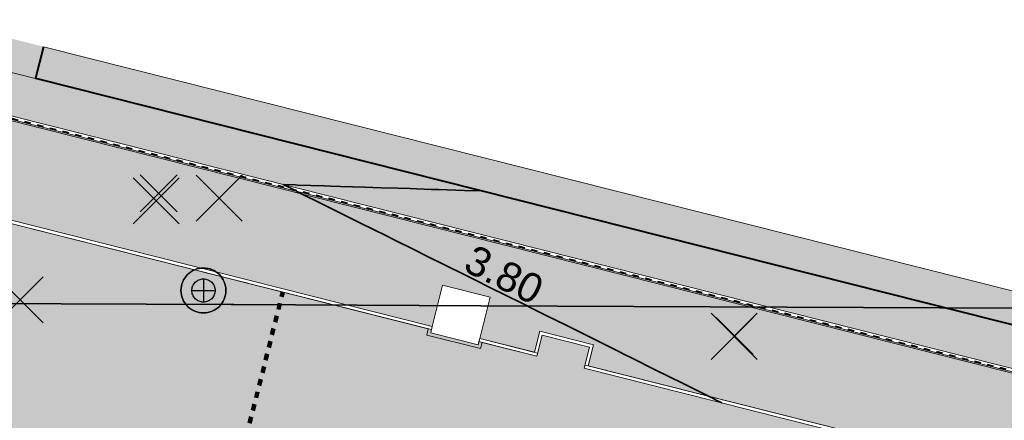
# Model space of a CAD drawing. Header units: metres. Extents: x 538891 to 1080079, y 6588829 to 13178720.
# Tile 86 of 256: x 539171 to 539201, y 6589501 to 6589513. Entities that reach past the tile are written whole.
import ezdxf

# ---------------------------------------------------------------- set-up
doc = ezdxf.new("R2010")
doc.units = ezdxf.units.M
doc.header["$LTSCALE"] = 0.4
doc.linetypes.add('#9_VIA31', pattern=[1, 0.5, -0.5])
doc.layers.add('KOLDE PST', color=7, linetype='Continuous')
doc.styles.add('Swis721 Lt BT', font='swissl.ttf')

# ---------------------------------------------------------------- blocks, each defined once
blk = doc.blocks.new('#9_019061_PP_TL (2D)')
at = {"linetype": 'Continuous', "lineweight": 0, "true_color": 0xffdf7f}
h = blk.add_hatch(color=41, dxfattribs=at)
edge = h.paths.add_edge_path()
edge.add_line((539078.584, 6589533.188), (539078.653, 6589534.722))
edge.add_line((539078.653, 6589534.722), (539077.355, 6589534.826))
edge.add_line((539077.355, 6589534.826), (539077.204, 6589534.148))
edge.add_line((539077.204, 6589534.148), (539076.488, 6589534.963))
edge.add_line((539076.488, 6589534.963), (539074.947, 6589533.639))
edge.add_line((539074.947, 6589533.639), (539075.07, 6589533.496))
edge.add_line((539075.07, 6589533.496), (539075.095, 6589533.09))
edge.add_arc((539078.379, 6589478.702), 54.487, 93.4555, 93.4918)
edge.add_line((539075.06, 6589533.087), (539054.851, 6589531.854))
edge.add_line((539054.851, 6589531.854), (539054.931, 6589530.557))
edge.add_line((539054.931, 6589530.557), (539075.139, 6589531.79))
edge.add_arc((539078.379, 6589478.689), 53.2, 75.936, 93.4918, ccw=False)
edge.add_line((539091.307, 6589530.294), (539160.943, 6589512.849))
edge.add_line((539160.943, 6589512.849), (539209.551, 6589500.58))
edge.add_line((539209.551, 6589500.58), (539288.566, 6589480.521))
edge.add_arc((539298.728, 6589520.551), 41.3, 255.7555, 260.1382)
edge.add_line((539291.655, 6589479.861), (539316.13, 6589475.606))
edge.add_line((539316.13, 6589475.606), (539397.23, 6589455.209))
edge.add_line((539397.23, 6589455.209), (539432.348, 6589446.342))
edge.add_line((539432.348, 6589446.342), (539471.499, 6589436.682))
edge.add_line((539471.499, 6589436.682), (539478.412, 6589434.976))
edge.add_line((539478.412, 6589434.976), (539478.729, 6589436.237))
edge.add_line((539478.729, 6589436.237), (539432.662, 6589447.604))
edge.add_line((539432.662, 6589447.604), (539397.548, 6589456.47))
edge.add_line((539397.548, 6589456.47), (539316.4, 6589476.879))
edge.add_line((539316.4, 6589476.879), (539291.877, 6589481.142))
edge.add_arc((539298.728, 6589520.551), 40, 255.7555, 260.1382, ccw=False)
edge.add_line((539288.886, 6589481.781), (539209.87, 6589501.84))
edge.add_line((539209.87, 6589501.84), (539161.26, 6589514.11))
edge.add_line((539161.26, 6589514.11), (539091.623, 6589531.555))
edge.add_arc((539078.379, 6589478.689), 54.5, 75.936, 89.7846)
at = {"linetype": 'Continuous', "lineweight": 0, "true_color": 0xadadad}
h = blk.add_hatch(color=253, dxfattribs=at)
edge = h.paths.add_edge_path()
edge.add_line((539055.219, 6589527.469), (539075.328, 6589528.696))
edge.add_arc((539078.379, 6589478.689), 50.1, 75.936, 93.4918, ccw=False)
edge.add_line((539090.554, 6589527.287), (539160.187, 6589509.843))
edge.add_line((539160.187, 6589509.843), (539167.14, 6589508.088))
edge.add_line((539167.14, 6589508.088), (539167.299, 6589508.718))
edge.add_line((539167.299, 6589508.718), (539168.753, 6589508.351))
edge.add_line((539168.753, 6589508.351), (539168.594, 6589507.721))
edge.add_line((539168.594, 6589507.721), (539183.545, 6589503.947))
edge.add_line((539183.545, 6589503.947), (539183.864, 6589505.211))
edge.add_line((539183.864, 6589505.211), (539185.319, 6589504.844))
edge.add_line((539185.319, 6589504.844), (539185, 6589503.58))
edge.add_line((539185, 6589503.58), (539186.674, 6589503.157))
edge.add_line((539186.674, 6589503.157), (539186.836, 6589503.8))
edge.add_line((539186.836, 6589503.8), (539188.484, 6589503.384))
edge.add_line((539188.484, 6589503.384), (539188.322, 6589502.741))
edge.add_line((539188.322, 6589502.741), (539208.79, 6589497.575))
edge.add_line((539208.79, 6589497.575), (539214.091, 6589496.229))
edge.add_arc((539213.328, 6589493.224), 3.1, -14.2445, 75.7555, ccw=False)
edge.add_line((539216.333, 6589492.461), (539214.936, 6589486.962))
edge.add_line((539214.936, 6589486.962), (539219.595, 6589485.806))
edge.add_line((539219.595, 6589485.806), (539221.231, 6589492.25))
edge.add_arc((539223.267, 6589491.733), 2.1, 75.7555, 165.7555, ccw=False)
edge.add_line((539223.783, 6589493.768), (539246.442, 6589488.016))
edge.add_line((539246.442, 6589488.016), (539246.65, 6589488.833))
edge.add_line((539246.65, 6589488.833), (539248.103, 6589488.464))
edge.add_line((539248.103, 6589488.464), (539247.896, 6589487.647))
edge.add_line((539247.896, 6589487.647), (539252.533, 6589486.47))
edge.add_line((539252.533, 6589486.47), (539252.722, 6589487.213))
edge.add_line((539252.722, 6589487.213), (539254.176, 6589486.844))
edge.add_line((539254.176, 6589486.844), (539253.986, 6589486.098))
edge.add_line((539253.986, 6589486.098), (539258.373, 6589484.987))
edge.add_line((539258.373, 6589484.987), (539258.59, 6589485.839))
edge.add_line((539258.59, 6589485.839), (539260.043, 6589485.47))
edge.add_line((539260.043, 6589485.47), (539259.827, 6589484.618))
edge.add_line((539259.827, 6589484.618), (539277.441, 6589480.146))
edge.add_line((539277.441, 6589480.146), (539277.6, 6589480.775))
edge.add_line((539277.6, 6589480.775), (539279.054, 6589480.408))
edge.add_line((539279.054, 6589480.408), (539278.895, 6589479.777))
edge.add_line((539278.895, 6589479.777), (539287.803, 6589477.516))
edge.add_arc((539298.728, 6589520.551), 44.4, 255.7555, 260.1382)
edge.add_line((539291.124, 6589476.807), (539307.996, 6589473.874))
edge.add_arc((539307.635, 6589471.803), 2.102, -15.8626, 80.1111, ccw=False)
edge.add_line((539309.657, 6589471.228), (539307.842, 6589463.913))
edge.add_line((539307.842, 6589463.913), (539312.501, 6589462.757))
edge.add_line((539312.501, 6589462.757), (539313.978, 6589468.71))
edge.add_arc((539317.957, 6589467.723), 4.1, 75.8828, 166.067, ccw=False)
edge.add_line((539318.957, 6589471.699), (539396.474, 6589452.203))
edge.add_line((539396.474, 6589452.203), (539425.8, 6589444.798))
edge.add_arc((539425.286, 6589442.762), 2.1, -13.933, 75.8292, ccw=False)
edge.add_line((539427.324, 6589442.257), (539426.108, 6589437.355))
edge.add_line((539426.108, 6589437.355), (539429.796, 6589436.44))
edge.add_line((539429.796, 6589436.44), (539431.007, 6589441.32))
edge.add_arc((539433.045, 6589440.814), 2.1, 76.1394, 166.067, ccw=False)
edge.add_line((539433.548, 6589442.853), (539477.763, 6589431.943))
edge.add_line((539477.763, 6589431.943), (539478.485, 6589434.855))
edge.add_line((539478.485, 6589434.855), (539471.475, 6589436.585))
edge.add_line((539471.475, 6589436.585), (539432.323, 6589446.245))
edge.add_line((539432.323, 6589446.245), (539397.206, 6589455.112))
edge.add_line((539397.206, 6589455.112), (539316.109, 6589475.508))
edge.add_line((539316.109, 6589475.508), (539291.637, 6589479.763))
edge.add_arc((539298.728, 6589520.551), 41.4, 255.7555, 260.1382, ccw=False)
edge.add_line((539288.541, 6589480.424), (539209.526, 6589500.483))
edge.add_line((539209.526, 6589500.483), (539160.919, 6589512.752))
edge.add_line((539160.919, 6589512.752), (539091.283, 6589530.197))
edge.add_arc((539078.379, 6589478.689), 53.1, 75.936, 93.4918)
edge.add_line((539075.145, 6589531.69), (539055.037, 6589530.463))
edge.add_line((539055.037, 6589530.463), (539055.219, 6589527.469))
at = {"color": 5, "linetype": 'Continuous', "lineweight": 40, "true_color": 0x0000ff}
blk.add_line((539171.644, 6589512.52), (539171.4, 6589511.551), dxfattribs=at)
at = {"color": 192, "linetype": '#9_VIA31', "lineweight": 100, "true_color": 0x6600cc}
blk.add_line((539177.465, 6589499.04), (539178.969, 6589504.999), dxfattribs=at)
at = {"color": 26, "linetype": 'Continuous', "lineweight": 9, "true_color": 0x7f1f00, "flags": 128}
for points in [[(538967.08, 6589597.136), (538965.705, 6589591.547), (538963.368, 6589580.683, 0.090401), (538963.125, 6589572.997), (538965.76, 6589555.405, 0.276185), (538973.214, 6589546.331), (538977.303, 6589545.118), (538983.133, 6589543.579, 0.054191), (538991.028, 6589542.388), (538997.299, 6589542.127, -0.05419), (539002.227, 6589541.384), (539020.495, 6589536.562), (539037.1, 6589531.383, 0.091075), (539048.377, 6589530.016), (539075.148, 6589531.65, -0.076752), (539091.273, 6589530.158), (539160.909, 6589512.713), (539209.517, 6589500.444), (539288.531, 6589480.385, 0.019126)], [(538967.216, 6589597.103), (538965.842, 6589591.515), (538963.505, 6589580.654, 0.090401), (538963.263, 6589573.018), (538965.899, 6589555.426, 0.276092), (538973.257, 6589546.464), (538977.341, 6589545.253), (538983.169, 6589543.715, 0.054191), (538991.033, 6589542.528), (538997.305, 6589542.267, -0.05419), (539002.263, 6589541.519), (539020.534, 6589536.697), (539037.142, 6589531.517, 0.091075), (539048.369, 6589530.156), (539075.139, 6589531.79, -0.076752), (539091.307, 6589530.294), (539160.943, 6589512.849), (539209.551, 6589500.58), (539288.566, 6589480.521, 0.019126)]]:
    blk.add_lwpolyline(points, format="xyb", dxfattribs=at)
at = {"color": 26, "linetype": '#9_VIA31', "lineweight": 35, "true_color": 0x7f1f00, "flags": 128}
blk.add_lwpolyline([(538967.148, 6589597.12), (538965.773, 6589591.531), (538963.436, 6589580.669, 0.090401), (538963.194, 6589573.008), (538965.83, 6589555.415, 0.276139), (538973.235, 6589546.397), (538977.322, 6589545.185), (538983.151, 6589543.647, 0.054191), (538991.031, 6589542.458), (538997.302, 6589542.197, -0.05419), (539002.245, 6589541.451), (539020.515, 6589536.63), (539037.121, 6589531.45, 0.091075), (539048.373, 6589530.086), (539075.144, 6589531.72, -0.076752), (539091.29, 6589530.226), (539160.926, 6589512.781), (539209.534, 6589500.512), (539288.549, 6589480.453, 0.019126), (539291.643, 6589479.792), (539316.116, 6589475.538), (539397.213, 6589455.141), (539432.331, 6589446.274), (539471.482, 6589436.614), (539478.395, 6589434.908), (539555.625, 6589415.495), (539563.518, 6589413.636), (539630.809, 6589396.623), (539632.547, 6589396.223), (539640.038, 6589394.503), (539786.833, 6589357.406), (539792.242, 6589356.056), (539846.138, 6589342.595), (539852.087, 6589341.1), (539969.581, 6589312.224), (539977.328, 6589310.446), (540019.708, 6589299.874), (540032.915, 6589296.579), (540077.671, 6589285.413), (540083.955, 6589283.804), (540089.235, 6589282.474, 0.207862), (540106.041, 6589285.237), (540137.857, 6589305.759)], format="xyb", dxfattribs=at)
at = {"color": 41, "linetype": 'Continuous', "lineweight": 9, "true_color": 0xffdf7f, "flags": 128}
blk.add_lwpolyline([(539288.886, 6589481.781), (539209.87, 6589501.84), (539161.26, 6589514.11), (539091.623, 6589531.555, 0.0605), (539078.584, 6589533.188), (539078.584, 6589533.188), (539078.653, 6589534.722), (539077.355, 6589534.826), (539077.204, 6589534.148), (539076.488, 6589534.963), (539074.947, 6589533.639), (539075.07, 6589533.496), (539075.095, 6589533.09, 0.000158), (539075.06, 6589533.087), (539054.851, 6589531.854), (539054.931, 6589530.557), (539075.139, 6589531.79, -0.076752), (539091.307, 6589530.294), (539160.943, 6589512.849), (539209.551, 6589500.58), (539288.566, 6589480.521, 0.019126)], format="xyb", dxfattribs=at)
at = {"color": 251, "linetype": 'Continuous', "lineweight": 9, "true_color": 0x5b5b5b, "flags": 128}
for points in [[(539090.554, 6589527.287), (539160.187, 6589509.843), (539167.14, 6589508.088), (539167.299, 6589508.718), (539168.753, 6589508.351), (539168.594, 6589507.721), (539183.545, 6589503.947), (539183.864, 6589505.211), (539185.319, 6589504.844), (539185, 6589503.58), (539186.674, 6589503.157), (539186.836, 6589503.8), (539188.484, 6589503.384), (539188.322, 6589502.741), (539208.79, 6589497.575), (539214.091, 6589496.229, -0.414214), (539216.333, 6589492.461), (539214.936, 6589486.962), (539219.595, 6589485.806), (539221.231, 6589492.25, -0.414214), (539223.783, 6589493.768), (539246.442, 6589488.016)], [(539288.541, 6589480.424), (539209.526, 6589500.483), (539160.919, 6589512.752), (539091.283, 6589530.197, 0.076752)]]:
    blk.add_lwpolyline(points, format="xyb", dxfattribs=at)
at = {"color": 5, "linetype": 'Continuous', "lineweight": 40, "true_color": 0x0000ff, "flags": 128}
blk.add_lwpolyline([(539171.4, 6589511.551), (539209.87, 6589501.84), (539219.346, 6589499.434)], dxfattribs=at)
at = {"color": 5, "linetype": 'Continuous', "lineweight": 35, "true_color": 0x0000ff, "flags": 128}
for points in [[(539185.074, 6589508.099), (539184.537, 6589508.116), (539183.738, 6589508.142), (539183.514, 6589508.149), (539182.862, 6589508.17), (539182.491, 6589508.182), (539181.986, 6589508.199), (539181.468, 6589508.216), (539180.74, 6589508.239), (539180.445, 6589508.249), (539180.235, 6589508.255), (539179.422, 6589508.282), (539179.359, 6589508.284), (539178.982, 6589508.296), (539179.376, 6589508.1), (539179.405, 6589508.085), (539180.292, 6589507.643), (539181.066, 6589507.258), (539181.208, 6589507.187), (539181.371, 6589507.106), (539182.124, 6589506.73), (539182.355, 6589506.616), (539183.041, 6589506.274), (539183.338, 6589506.126), (539183.957, 6589505.818), (539184.497, 6589505.549), (539184.873, 6589505.361), (539185.304, 6589505.146), (539185.789, 6589504.905), (539186.287, 6589504.656), (539186.705, 6589504.448), (539187.07, 6589504.267), (539187.621, 6589503.992), (539188.254, 6589503.677), (539188.538, 6589503.535), (539189.237, 6589503.187), (539189.454, 6589503.079), (539189.643, 6589502.985), (539190.37, 6589502.623), (539191.204, 6589502.207), (539191.286, 6589502.166), (539192.187, 6589501.717), (539192.202, 6589501.71), (539192.215, 6589501.703), (539192.411, 6589501.606)], [(539206.784, 6589504.487), (539201.434, 6589504.511), (539185.03, 6589504.583), (539177.467, 6589504.617), (539177.388, 6589504.617), (539161.768, 6589504.686), (539161.695, 6589504.686), (539153.341, 6589504.723), (539137.482, 6589504.793), (539147.94, 6589500.924), (539151.548, 6589499.59), (539163.798, 6589495.058), (539171.653, 6589492.152), (539172.876, 6589491.699), (539191.519, 6589484.803), (539194.092, 6589483.851), (539194.204, 6589483.809), (539194.707, 6589483.624), (539194.742, 6589483.611), (539198.949, 6589482.054)]]:
    blk.add_lwpolyline(points, dxfattribs=at)
at = {"color": 144, "linetype": 'Continuous', "lineweight": 9, "true_color": 0x007299, "flags": 128}
for points in [[(539186.746, 6589503.036), (539185.072, 6589503.458), (539185.024, 6589503.268), (539183.376, 6589503.684), (539183.424, 6589503.874), (539168.569, 6589507.624)], [(539186.771, 6589503.133), (539185, 6589503.58), (539184.952, 6589503.389), (539183.497, 6589503.756), (539183.545, 6589503.947), (539168.594, 6589507.721)]]:
    blk.add_lwpolyline(points, dxfattribs=at)
for points in [[(539214.936, 6589486.962), (539216.333, 6589492.461, 0.414214), (539214.091, 6589496.229), (539208.79, 6589497.575), (539200.648, 6589499.63), (539200.403, 6589498.66), (539196.234, 6589499.713), (539196.478, 6589500.682), (539188.225, 6589502.766)], [(539214.839, 6589486.986), (539216.236, 6589492.486, 0.414214), (539214.066, 6589496.132), (539208.766, 6589497.478), (539200.72, 6589499.508), (539200.475, 6589498.539), (539196.112, 6589499.64), (539196.357, 6589500.61), (539188.2, 6589502.669)]]:
    blk.add_lwpolyline(points, format="xyb", dxfattribs=at)
at = {"color": 41, "linetype": 'Continuous', "lineweight": 9, "true_color": 0xffdf7f}
blk.add_solid([(539169.777, 6589512.992), (539171.644, 6589512.52), (539169.532, 6589512.022), (539171.4, 6589511.551)], dxfattribs=at)
at = {"color": 5, "true_color": 0x0000ff, "insert": (539185.54, 6589505.124), "char_height": 0.9, "attachment_point": 8, "rotation": 333.518, "line_spacing_factor": 1.004016, "style": 'Swis721 Lt BT'}
blk.add_mtext('3.80', dxfattribs=at)
blk = doc.blocks.new('KOLDE PST TL')
at = {"color": 7}
blk.add_blockref('#9_019061_PP_TL (2D)', (0, 0), dxfattribs=at)
blk = doc.blocks.new('#13_Kolde pst HP -xref$0$likvideeritav')
at = {"color": 1, "linetype": 'Continuous', "lineweight": 25, "true_color": 0xff0000}
for p, q in [((0.707, -0.707), (-0.707, 0.707)), ((0.707, 0.707), (-0.707, -0.707))]:
    blk.add_line(p, q, dxfattribs=at)
blk = doc.blocks.new('#13_KOLDE TAIM (2D)')
at = {"linetype": 'Continuous', "lineweight": 0, "true_color": 0xc4f877}
for points in [[(539214.839, 6589486.986), (539216.314, 6589492.937), (539216.317, 6589493.482), (539216.083, 6589494.411), (539215.558, 6589495.231), (539215.129, 6589495.623), (539214.349, 6589496.045), (539200.72, 6589499.508), (539199.991, 6589496.598), (539195.643, 6589497.683), (539196.357, 6589500.61), (539188.2, 6589502.669), (539188.363, 6589503.312), (539186.908, 6589503.679), (539186.746, 6589503.036), (539184.975, 6589503.483), (539184.952, 6589503.389), (539183.497, 6589503.756), (539183.521, 6589503.85), (539168.569, 6589507.624), (539168.753, 6589508.351), (539167.299, 6589508.718), (539167.115, 6589507.991), (539141.873, 6589514.319), (539141.144, 6589511.409), (539136.796, 6589512.494), (539137.508, 6589515.421), (539093.551, 6589526.433), (539089.239, 6589527.495), (539086.833, 6589527.969), (539084.919, 6589528.259), (539081.238, 6589528.607), (539078.084, 6589528.688), (539074.862, 6589528.567), (539075.045, 6589525.573), (539070.553, 6589525.298), (539070.371, 6589528.291), (539053.892, 6589527.287), (539053.074, 6589527.171), (539052.185, 6589526.758), (539051.67, 6589526.313), (539051.347, 6589525.892), (539051.06, 6589525.311), (539050.966, 6589525.048), (539066.523, 6589522.35), (539068.921, 6589524.472), (539079.987, 6589522.55), (539086.776, 6589521.219), (539088.209, 6589518.346), (539112.977, 6589512.257), (539115.52, 6589514.202), (539138.954, 6589508.388), (539140.293, 6589505.48), (539148.774, 6589503.376), (539151.309, 6589505.323), (539168.919, 6589500.954), (539170.259, 6589498.046), (539174.068, 6589497.101), (539176.611, 6589499.046), (539188.398, 6589496.122), (539189.737, 6589493.214)], [(539209.313, 6589503.012), (539171.644, 6589512.52), (539171.4, 6589511.551), (539209.87, 6589501.84), (539219.346, 6589499.434), (539219.593, 6589500.403), (539212.867, 6589502.111), (539212.484, 6589502.81), (539209.764, 6589503.477), (539209.313, 6589503.012)]]:
    blk.add_hatch(color=71, dxfattribs=at).paths.add_polyline_path(points)
at = {"color": 71, "linetype": 'Continuous', "lineweight": 5, "true_color": 0xc4f877, "flags": 128}
blk.add_lwpolyline([(539214.349, 6589496.045), (539200.72, 6589499.508), (539199.991, 6589496.598), (539195.643, 6589497.683), (539196.357, 6589500.61), (539188.2, 6589502.669), (539188.363, 6589503.312), (539186.908, 6589503.679), (539186.746, 6589503.036), (539184.975, 6589503.483), (539184.952, 6589503.389), (539183.497, 6589503.756), (539183.521, 6589503.85), (539168.569, 6589507.624), (539168.753, 6589508.351), (539167.299, 6589508.718), (539167.115, 6589507.991), (539141.873, 6589514.319)], dxfattribs=at)
blk.add_lwpolyline([(539209.313, 6589503.012), (539171.644, 6589512.52), (539171.4, 6589511.551), (539209.87, 6589501.84), (539219.346, 6589499.434), (539219.593, 6589500.403), (539212.867, 6589502.111), (539212.484, 6589502.81), (539209.764, 6589503.477), (539209.313, 6589503.012)], close=True, dxfattribs=at)
at = {"color": 1, "true_color": 0xff0000}
for p in [(539175.094, 6589507.799), (539177.021, 6589507.878), (539170.926, 6589504.763), (539192.788, 6589503.646)]:
    blk.add_blockref('#13_Kolde pst HP -xref$0$likvideeritav', p, dxfattribs=at)
blk = doc.blocks.new('Kolde pst Taim')
at = {"color": 13, "true_color": 0xff4646}
blk.add_blockref('#13_KOLDE TAIM (2D)', (0, 0), dxfattribs=at)
blk = doc.blocks.new('#15_019061_PP_ELV-4-01_v01_Puhas$0$A$C2D7D09D12')
at = {"color": 1, "linetype": 'Continuous', "lineweight": 25, "true_color": 0xff0000}
for p, q in [((0.035, 0.035), (1.171, 1.171)), ((0.035, 1.171), (1.171, 0.035))]:
    blk.add_line(p, q, dxfattribs=at)
blk = doc.blocks.new('#15_Kolde pst ELV-3 (2D)')
at = {"color": 1, "linetype": 'Continuous', "lineweight": 25, "true_color": 0xff0000}
for p, q in [((539176.542, 6589505.406), (539176.542, 6589504.694)), ((539176.186, 6589505.05), (539176.898, 6589505.05))]:
    blk.add_line(p, q, dxfattribs=at)
at = {"color": 1, "linetype": 'Continuous', "lineweight": 25, "true_color": 0xff0000, "flags": 128}
for points in [[(539177.23, 6589505.05), (539177.226, 6589504.983), (539177.216, 6589504.916), (539177.2, 6589504.851), (539177.177, 6589504.787), (539177.148, 6589504.726), (539177.114, 6589504.668), (539177.073, 6589504.614), (539177.028, 6589504.564), (539176.978, 6589504.519), (539176.924, 6589504.478), (539176.866, 6589504.444), (539176.805, 6589504.415), (539176.741, 6589504.392), (539176.676, 6589504.376), (539176.609, 6589504.366), (539176.542, 6589504.362), (539176.474, 6589504.366), (539176.408, 6589504.376), (539176.342, 6589504.392), (539176.279, 6589504.415), (539176.218, 6589504.444), (539176.16, 6589504.478), (539176.106, 6589504.519), (539176.056, 6589504.564), (539176.01, 6589504.614), (539175.97, 6589504.668), (539175.935, 6589504.726), (539175.906, 6589504.787), (539175.884, 6589504.851), (539175.867, 6589504.916), (539175.857, 6589504.983), (539175.854, 6589505.05), (539175.857, 6589505.118), (539175.867, 6589505.184), (539175.884, 6589505.25), (539175.906, 6589505.313), (539175.935, 6589505.374), (539175.97, 6589505.432), (539176.01, 6589505.486), (539176.056, 6589505.536), (539176.106, 6589505.582), (539176.16, 6589505.622), (539176.218, 6589505.657), (539176.279, 6589505.686), (539176.342, 6589505.708), (539176.408, 6589505.725), (539176.474, 6589505.735), (539176.542, 6589505.738), (539176.609, 6589505.735), (539176.676, 6589505.725), (539176.741, 6589505.708), (539176.805, 6589505.686), (539176.866, 6589505.657), (539176.924, 6589505.622), (539176.978, 6589505.582), (539177.028, 6589505.536), (539177.073, 6589505.486), (539177.114, 6589505.432), (539177.148, 6589505.374), (539177.177, 6589505.313), (539177.2, 6589505.25), (539177.216, 6589505.184), (539177.226, 6589505.118)], [(539176.898, 6589505.05), (539176.896, 6589505.015), (539176.891, 6589504.981), (539176.882, 6589504.947), (539176.871, 6589504.914), (539176.856, 6589504.882), (539176.838, 6589504.852), (539176.817, 6589504.824), (539176.794, 6589504.798), (539176.768, 6589504.775), (539176.74, 6589504.754), (539176.71, 6589504.736), (539176.678, 6589504.721), (539176.645, 6589504.71), (539176.611, 6589504.701), (539176.577, 6589504.696), (539176.542, 6589504.694), (539176.507, 6589504.696), (539176.472, 6589504.701), (539176.439, 6589504.71), (539176.406, 6589504.721), (539176.374, 6589504.736), (539176.344, 6589504.754), (539176.316, 6589504.775), (539176.29, 6589504.798), (539176.267, 6589504.824), (539176.246, 6589504.852), (539176.228, 6589504.882), (539176.213, 6589504.914), (539176.201, 6589504.947), (539176.193, 6589504.981), (539176.188, 6589505.015), (539176.186, 6589505.05), (539176.188, 6589505.085), (539176.193, 6589505.12), (539176.201, 6589505.153), (539176.213, 6589505.186), (539176.228, 6589505.218), (539176.246, 6589505.248), (539176.267, 6589505.276), (539176.29, 6589505.302), (539176.316, 6589505.325), (539176.344, 6589505.346), (539176.374, 6589505.364), (539176.406, 6589505.379), (539176.439, 6589505.391), (539176.472, 6589505.399), (539176.507, 6589505.404), (539176.542, 6589505.406), (539176.577, 6589505.404), (539176.611, 6589505.399), (539176.645, 6589505.391), (539176.678, 6589505.379), (539176.71, 6589505.364), (539176.74, 6589505.346), (539176.768, 6589505.325), (539176.794, 6589505.302), (539176.817, 6589505.276), (539176.838, 6589505.248), (539176.856, 6589505.218), (539176.871, 6589505.186), (539176.882, 6589505.153), (539176.891, 6589505.12), (539176.896, 6589505.085)], [(539176.898, 6589505.05), (539176.896, 6589505.015), (539176.891, 6589504.981), (539176.882, 6589504.947), (539176.871, 6589504.914), (539176.856, 6589504.882), (539176.838, 6589504.852), (539176.817, 6589504.824), (539176.794, 6589504.798), (539176.768, 6589504.775), (539176.74, 6589504.754), (539176.71, 6589504.736), (539176.678, 6589504.721), (539176.645, 6589504.71), (539176.611, 6589504.701), (539176.577, 6589504.696), (539176.542, 6589504.694), (539176.507, 6589504.696), (539176.472, 6589504.701), (539176.439, 6589504.71), (539176.406, 6589504.721), (539176.374, 6589504.736), (539176.344, 6589504.754), (539176.316, 6589504.775), (539176.29, 6589504.798), (539176.267, 6589504.824), (539176.246, 6589504.852), (539176.228, 6589504.882), (539176.213, 6589504.914), (539176.201, 6589504.947), (539176.193, 6589504.981), (539176.188, 6589505.015), (539176.186, 6589505.05), (539176.188, 6589505.085), (539176.193, 6589505.12), (539176.201, 6589505.153), (539176.213, 6589505.186), (539176.228, 6589505.218), (539176.246, 6589505.248), (539176.267, 6589505.276), (539176.29, 6589505.302), (539176.316, 6589505.325), (539176.344, 6589505.346), (539176.374, 6589505.364), (539176.406, 6589505.379), (539176.439, 6589505.391), (539176.472, 6589505.399), (539176.507, 6589505.404), (539176.542, 6589505.406), (539176.577, 6589505.404), (539176.611, 6589505.399), (539176.645, 6589505.391), (539176.678, 6589505.379), (539176.71, 6589505.364), (539176.74, 6589505.346), (539176.768, 6589505.325), (539176.794, 6589505.302), (539176.817, 6589505.276), (539176.838, 6589505.248), (539176.856, 6589505.218), (539176.871, 6589505.186), (539176.882, 6589505.153), (539176.891, 6589505.12), (539176.896, 6589505.085)]]:
    blk.add_lwpolyline(points, close=True, dxfattribs=at)
blk.add_lwpolyline([(539177.23, 6589505.05, 0.414214), (539176.542, 6589505.738, 0.414214), (539175.854, 6589505.05, 0.414214), (539176.542, 6589504.362, 0.414214), (539177.23, 6589505.05)], format="xyb", close=True, dxfattribs=at)
at = {"color": 7}
for p in [(539174.57, 6589507.422), (539192.202, 6589503.05)]:
    blk.add_blockref('#15_019061_PP_ELV-4-01_v01_Puhas$0$A$C2D7D09D12', p, dxfattribs=at)
blk = doc.blocks.new('Kolde pst EL')
at = {"color": 13, "true_color": 0xff4646}
blk.add_blockref('#15_Kolde pst ELV-3 (2D)', (0, 0), dxfattribs=at)

msp = doc.modelspace()

# ---------------------------------------------------------------- block references
at = {"layer": 'KOLDE PST', "color": 7}
for name in ['KOLDE PST TL', 'Kolde pst Taim', 'Kolde pst EL']:
    msp.add_blockref(name, (0, 0), dxfattribs=at)

doc.saveas('drawing.dxf')
